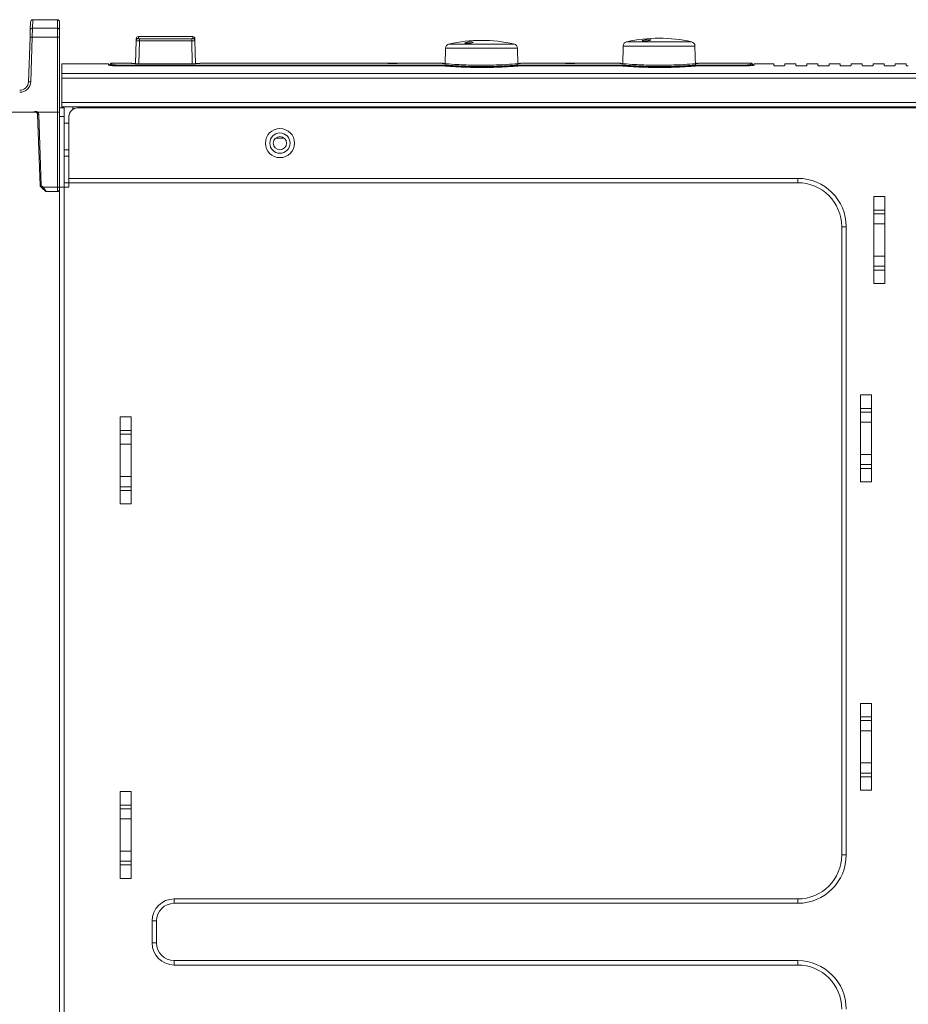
# Model space of a CAD drawing. Header units: millimetres. Extents: x 0 to 2122, y 0 to 1639.
# Tile 3 of 85: x 305 to 507, y 406 to 629. Entities that reach past the tile are written whole.
import ezdxf

# ---------------------------------------------------------------- set-up
doc = ezdxf.new("R2010")
doc.units = ezdxf.units.MM
doc.layers.add('1', color=7, linetype='Continuous', true_color=0xffffff)

msp = doc.modelspace()

# ---------------------------------------------------------------- linework, layer by layer
at = {"layer": '1', "color": 7, "linetype": 'Continuous', "lineweight": 13}
for p, q in [((307.62, 626.73), (307.68, 628.64)), ((308.18, 629.12), (308.12, 627.2)), ((313.77, 629.12), (308.18, 629.12)), ((313.77, 629.12), (313.77, 627.2)), ((314.27, 628.62), (314.27, 626.71)), ((307.62, 626.73), (307.56, 625.12)), ((308.06, 625.12), (308.12, 627.2)), ((308.12, 627.2), (313.77, 627.2)), ((313.77, 625.12), (313.77, 627.2)), ((314.27, 626.71), (314.27, 625.11)), ((307.21, 615.05), (307.56, 625.12)), ((308.06, 625.12), (307.71, 615.05)), ((313.77, 625.12), (308.06, 625.12)), ((313.77, 608.12), (313.77, 625.12)), ((314.27, 625.11), (314.27, 608.12)), ((331.51, 619.14), (331.65, 624.39)), ((331.66, 624.78), (331.65, 624.39)), ((332.15, 624.86), (332.16, 625.27)), ((344.47, 625.27), (332.16, 625.27)), ((332.4, 624.32), (332.26, 619.13)), ((332.4, 624.79), (344.24, 624.79)), ((332.4, 624.79), (332.4, 624.32)), ((344.24, 624.32), (332.4, 624.32)), ((344.24, 624.79), (344.24, 624.32)), ((344.37, 619.13), (344.24, 624.32)), ((344.48, 624.86), (344.47, 625.27)), ((344.98, 624.39), (344.97, 624.78)), ((344.98, 624.39), (345.12, 619.14)), ((406.33, 623.6), (402.65, 623.6)), ((417.38, 623.6), (406.33, 623.6)), ((446.63, 624.1), (442.95, 624.1)), ((457.68, 624.1), (446.63, 624.1)), ((401.87, 622.65), (401.78, 618.98)), ((401.87, 622.65), (405.94, 622.65)), ((405.94, 622.65), (418.16, 622.65)), ((418.26, 618.98), (418.16, 622.65)), ((442.17, 623.15), (442.06, 618.98)), ((442.17, 623.15), (446.24, 623.15)), ((446.24, 623.15), (458.46, 623.15)), ((458.58, 618.61), (458.46, 623.15)), ((325.37, 619.12), (314.77, 619.12)), ((314.77, 616.9), (314.77, 619.12)), ((325.37, 619.12), (325.37, 618.82)), ((330.58, 619.27), (326.14, 619.27)), ((344.54, 619.13), (332.1, 619.13)), ((357.77, 619.27), (346.06, 619.27)), ((400.8, 619.27), (359.67, 619.27)), ((441.1, 619.27), (419.22, 619.27)), ((471.09, 619.27), (459.52, 619.27)), ((476.37, 619.12), (471.87, 619.12)), ((471.87, 619.12), (471.87, 618.82)), ((476.37, 619.12), (476.37, 618.71)), ((481.37, 619.12), (478.87, 619.12)), ((478.87, 619.12), (478.87, 618.71)), ((481.37, 619.12), (481.37, 618.71)), ((486.37, 619.12), (483.87, 619.12)), ((483.87, 619.12), (483.87, 618.71)), ((486.37, 619.12), (486.37, 618.71)), ((491.37, 619.12), (488.87, 619.12)), ((488.87, 619.12), (488.87, 618.71)), ((491.37, 619.12), (491.37, 618.71)), ((496.37, 619.12), (493.87, 619.12)), ((493.87, 619.12), (493.87, 618.71)), ((496.37, 619.12), (496.37, 618.71)), ((501.37, 619.12), (498.87, 619.12)), ((498.87, 619.12), (498.87, 618.71)), ((501.37, 619.12), (501.37, 618.71)), ((506.37, 619.12), (503.87, 619.12)), ((503.87, 619.12), (503.87, 618.71)), ((506.37, 619.12), (506.37, 618.71)), ((733.77, 616.9), (314.77, 616.9)), ((314.77, 615.82), (314.77, 616.9)), ((326.94, 618.84), (400.44, 618.84)), ((326.94, 618.84), (326.94, 618.67)), ((400.21, 618.67), (327.07, 618.67)), ((400.44, 618.84), (400.44, 618.67)), ((419.59, 618.84), (440.74, 618.84)), ((419.59, 618.84), (419.59, 618.67)), ((440.51, 618.67), (419.83, 618.67)), ((440.74, 618.84), (440.74, 618.67)), ((459.89, 618.84), (470.29, 618.84)), ((459.89, 618.67), (459.89, 618.84)), ((470.17, 618.67), (460.13, 618.67)), ((470.29, 618.67), (470.29, 618.84)), ((476.87, 618.67), (478.37, 618.67)), ((481.87, 618.67), (483.37, 618.67)), ((486.87, 618.67), (488.37, 618.67)), ((491.87, 618.67), (493.37, 618.67)), ((496.87, 618.67), (498.37, 618.67)), ((501.87, 618.67), (503.37, 618.67)), ((733.77, 615.82), (314.77, 615.82)), ((314.77, 610.32), (314.77, 615.82)), ((314.77, 610.32), (733.77, 610.32)), ((314.77, 609.32), (314.77, 610.32)), ((308.23, 608.12), (283.97, 608.12)), ((313.77, 608.12), (309.34, 608.12)), ((313.77, 591.09), (313.77, 608.12)), ((313.77, 608.12), (314.27, 608.12)), ((314.27, 609.12), (315.27, 609.12)), ((314.27, 608.12), (314.27, 591.12)), ((314.77, 609.32), (733.77, 609.32)), ((314.77, 609.12), (314.77, 609.32)), ((315.27, 609.12), (315.27, 607.12)), ((317.27, 609.32), (317.27, 608.79)), ((318.37, 609.12), (730.17, 609.12)), ((309.85, 591.47), (309.28, 607.64)), ((309.53, 607.64), (310.1, 591.47)), ((315.27, 607.12), (314.27, 607.12)), ((315.27, 591.12), (315.27, 607.12)), ((316.37, 605.62), (315.27, 605.62)), ((316.37, 593.12), (316.37, 607.12)), ((363.3, 602.27), (365.23, 602.27)), ((315.27, 599.62), (316.37, 599.62)), ((316.37, 598.12), (315.27, 598.12)), ((315.27, 592.12), (316.37, 592.12)), ((481.77, 593.12), (316.37, 593.12)), ((316.37, 593.12), (316.37, 592.12)), ((316.37, 591.12), (316.37, 592.12)), ((481.77, 592.12), (316.37, 592.12)), ((481.77, 593.12), (481.77, 592.12)), ((310.32, 590.91), (309.92, 591.3)), ((310.1, 591.47), (310.5, 591.09)), ((311.07, 590.19), (310.32, 590.91)), ((310.5, 591.09), (313.77, 591.09)), ((310.5, 591.09), (311.25, 590.12)), ((313.77, 590.12), (311.25, 590.12)), ((313.77, 590.12), (313.77, 591.09)), ((314.27, 280.09), (314.27, 591.12)), ((314.27, 591.12), (315.27, 591.12)), ((315.27, 591.12), (316.37, 591.12)), ((315.27, 591.12), (315.27, 253.12)), ((499.02, 588.99), (499.02, 569.26)), ((501.52, 588.99), (499.02, 588.99)), ((501.52, 588.99), (501.52, 569.26)), ((499.02, 585.92), (501.52, 585.92)), ((501.52, 585.08), (499.02, 585.08)), ((491.77, 439.62), (491.77, 582.12)), ((492.77, 582.12), (491.77, 582.12)), ((492.77, 439.62), (492.77, 582.12)), ((499.02, 582.79), (501.52, 582.79)), ((501.52, 575.46), (499.02, 575.46)), ((499.02, 573.16), (501.52, 573.16)), ((501.52, 572.32), (499.02, 572.32)), ((499.02, 569.26), (501.52, 569.26)), ((496.02, 524.26), (496.02, 543.99)), ((498.52, 543.99), (496.02, 543.99)), ((498.52, 524.26), (498.52, 543.99)), ((496.02, 540.92), (498.52, 540.92)), ((330.52, 538.99), (328.02, 538.99)), ((328.02, 519.26), (328.02, 538.99)), ((330.52, 519.26), (330.52, 538.99)), ((498.52, 540.08), (496.02, 540.08)), ((496.02, 537.79), (498.52, 537.79)), ((328.02, 535.92), (330.52, 535.92)), ((330.52, 535.08), (328.02, 535.08)), ((328.02, 532.79), (330.52, 532.79)), ((498.52, 530.46), (496.02, 530.46)), ((496.02, 528.16), (498.52, 528.16)), ((498.52, 527.32), (496.02, 527.32)), ((330.52, 525.46), (328.02, 525.46)), ((328.02, 523.16), (330.52, 523.16)), ((496.02, 524.26), (498.52, 524.26)), ((330.52, 522.32), (328.02, 522.32)), ((328.02, 519.26), (330.52, 519.26)), ((496.02, 454.26), (496.02, 473.99)), ((498.52, 473.99), (496.02, 473.99)), ((498.52, 454.26), (498.52, 473.99)), ((496.02, 470.92), (498.52, 470.92)), ((498.52, 470.08), (496.02, 470.08)), ((496.02, 467.79), (498.52, 467.79)), ((498.52, 460.46), (496.02, 460.46)), ((496.02, 458.16), (498.52, 458.16)), ((498.52, 457.32), (496.02, 457.32)), ((328.02, 434.26), (328.02, 453.99)), ((330.52, 453.99), (328.02, 453.99)), ((330.52, 434.26), (330.52, 453.99)), ((496.02, 454.26), (498.52, 454.26)), ((328.02, 450.92), (330.52, 450.92)), ((330.52, 450.08), (328.02, 450.08)), ((328.02, 447.79), (330.52, 447.79)), ((330.52, 440.46), (328.02, 440.46)), ((328.02, 438.16), (330.52, 438.16)), ((492.77, 439.62), (491.77, 439.62)), ((330.52, 437.32), (328.02, 437.32)), ((328.02, 434.26), (330.52, 434.26)), ((340.27, 429.62), (481.77, 429.62)), ((340.27, 428.62), (340.27, 429.62)), ((481.77, 428.62), (481.77, 429.62)), ((340.27, 428.62), (481.77, 428.62)), ((335.27, 419.62), (335.27, 424.62)), ((336.27, 424.62), (335.27, 424.62)), ((336.27, 419.62), (336.27, 424.62)), ((336.27, 419.62), (335.27, 419.62)), ((340.27, 415.62), (481.77, 415.62)), ((340.27, 415.62), (340.27, 414.62)), ((481.77, 415.62), (481.77, 414.62)), ((481.77, 414.62), (340.27, 414.62))]:
    msp.add_line(p, q, dxfattribs=at)
for radius in [3.3, 2.3, 1.5]:
    msp.add_circle((364.27, 601.12), radius, dxfattribs=at)
at = {"layer": '1', "color": 7, "linetype": 'Continuous', "lineweight": 13, "extrusion": (0, 0, -1)}
for centre, radius, start, end in [((-308.18, 628.62), 0.5, 2, 87.7066), ((-332.16, 624.77), 0.5, 1.5, 88.1468), ((-344.47, 624.77), 0.5, 92.5896, 178.5), ((-305.21, 615.14), 2.5, 182, 270), ((-305.21, 615.12), 2, 182, 270), ((-308.78, 607.62), 0.5, 90, 178), ((-308.78, 607.61), 0.75, 137.2891, 178), ((-481.77, 582.12), 11, 90, 180), ((-310.1, 591.48), 0.25, 314, 358), ((-313.77, 590.62), 0.5, 180, 270), ((-481.77, 439.62), 11, 180, 270), ((-340.27, 424.62), 5, 0, 90), ((-340.27, 424.62), 4, 0, 90), ((-340.27, 419.62), 5, 270, 0), ((-340.27, 419.62), 4, 270, 0), ((-481.77, 404.62), 11, 90, 180)]:
    msp.add_arc(centre, radius, start, end, dxfattribs=at)
at = {"layer": '1', "color": 7, "linetype": 'Continuous', "lineweight": 13}
for centre, radius, start, end in [((313.77, 628.62), 0.5, 0, 90), ((402.87, 622.63), 1, 102.6977, 178.5), ((410.02, 590.91), 33.51, 89.9902, 102.6977), ((410.02, 590.91), 33.51, 77.3023, 89.9902), ((417.16, 622.63), 1, 1.5, 77.3023), ((443.17, 623.13), 1, 102.6977, 178.5), ((450.32, 591.41), 33.51, 89.9902, 102.6977), ((450.32, 591.41), 33.51, 77.3023, 89.9902), ((457.46, 623.13), 1, 1.5, 77.3023), ((318.37, 607.12), 2, 90, 180), ((481.77, 582.12), 10, 0, 90), ((311.25, 590.37), 0.25, 226, 270), ((481.77, 439.62), 10, 270, 0), ((481.77, 404.62), 10, 0, 90)]:
    msp.add_arc(centre, radius, start, end, dxfattribs=at)
at = {"layer": '1', "color": 7, "linetype": 'Continuous', "lineweight": 13, "extrusion": (0, -6.17091e-06, -1)}
msp.add_arc((-326.14, 618.77, 0), 0.5, 359.9864, 89.8774, dxfattribs=at)
at = {"layer": '1', "color": 7, "linetype": 'Continuous', "lineweight": 13}
for centre, major_axis, ratio, start_param, end_param in [((308.12, 626.71), (-0.5, 0.017), 0.980828, 4.746627, 6.283185), ((313.77, 626.71), (-0.5, 0), 0.98085, 3.141593, 4.712389), ((308.06, 625.11), (0.5, -0.017), 0.034878, 1.572014, 3.141593), ((313.77, 625.11), (-0.5, 0), 0.034899, 3.141593, 4.712389), ((332.15, 624.38), (-0.5, 0.013), 0.964485, 4.73764, 6.283185), ((344.48, 624.38), (-0.5, -0.013), 0.964485, 3.141593, 4.687138), ((326.14, 618.42), (0.5, 0), 0.996453, 1.570533, 2.459761), ((471.09, 618.77), (-0.5, 0), 1, 3.141349, 4.718745), ((471.09, 618.42), (0.5, 0), 0.996453, 0.679575, 1.57106), ((402.49, 618.28), (0.04, 0.498), 0.622063, 0.127305, 0.963518), ((417.54, 618.28), (-0.04, 0.498), 0.62199, 5.308984, 6.155892), ((442.79, 618.28), (-0.04, -0.498), 0.622063, 3.268898, 4.095959), ((457.84, 618.28), (0.04, -0.498), 0.62199, 2.175646, 3.014299), ((307.71, 615.03), (0.5, -0.017), 0.034878, 1.572014, 3.141593), ((309.53, 607.65), (-0.25, -0.009), 0.034878, 0, 1.569578), ((310.1, 591.48), (-0.25, -0.009), 0.034878, 0, 1.569578), ((310.1, 591.48), (0.174, 0.18), 0.024251, 3.141593, 4.687282), ((310.5, 591.09), (-0.174, -0.18), 0.024251, 0, 1.545689), ((313.77, 591.1), (0.5, 0), 0.034899, 4.712389, 6.283185)]:
    msp.add_ellipse(centre, major_axis=major_axis, ratio=ratio, start_param=start_param, end_param=end_param, dxfattribs=at)
for centre in [(407.16, 623.92), (447.46, 624.42)]:
    msp.add_ellipse(centre, major_axis=(0.963, 0.083), ratio=0.147538, dxfattribs=at)
for points, knots in [([(332.4, 624.32), (332.35, 624.32), (332.31, 624.32), (332.18, 624.33), (332.1, 624.33), (331.95, 624.34), (331.88, 624.34), (331.77, 624.36), (331.72, 624.36), (331.66, 624.38), (331.65, 624.39), (331.65, 624.39)], [0, 0, 0, 0, 0.113387, 0.113387, 0.328222, 0.328222, 0.551322, 0.551322, 0.776763, 0.776763, 1, 1, 1, 1]), ([(332.15, 624.86), (332.15, 624.85), (332.15, 624.84), (332.17, 624.83), (332.19, 624.82), (332.23, 624.81), (332.25, 624.8), (332.3, 624.79), (332.32, 624.79), (332.37, 624.79), (332.38, 624.79), (332.4, 624.79)], [0, 0, 0, 0, 0.231714, 0.231714, 0.461772, 0.461772, 0.683253, 0.683253, 0.891328, 0.891328, 1, 1, 1, 1]), ([(344.24, 624.79), (344.26, 624.79), (344.29, 624.79), (344.34, 624.79), (344.37, 624.8), (344.41, 624.81), (344.43, 624.81), (344.46, 624.83), (344.47, 624.83), (344.48, 624.85), (344.48, 624.85), (344.48, 624.86)], [0, 0, 0, 0, 0.197499, 0.197499, 0.396585, 0.396585, 0.601908, 0.601908, 0.819148, 0.819148, 1, 1, 1, 1]), ([(344.98, 624.39), (344.98, 624.39), (344.98, 624.38), (344.94, 624.37), (344.9, 624.36), (344.81, 624.35), (344.75, 624.34), (344.62, 624.33), (344.55, 624.33), (344.4, 624.32), (344.32, 624.32), (344.24, 624.32)], [0, 0, 0, 0, 0.173992, 0.173992, 0.385712, 0.385712, 0.590669, 0.590669, 0.794544, 0.794544, 1, 1, 1, 1]), ([(326.14, 619.27), (326.14, 619.27), (326.14, 619.27), (326.14, 619.26), (326.14, 619.2), (326.14, 619.03), (326.14, 618.92)], [0, 0, 0, 0, 0.05326, 0.05326, 0.52663, 1, 1, 1, 1]), ([(326.14, 618.92), (326.14, 618.91), (326.15, 618.91), (326.18, 618.89), (326.22, 618.89), (326.31, 618.87), (326.38, 618.87), (326.51, 618.86), (326.59, 618.85), (326.76, 618.85), (326.85, 618.84), (326.94, 618.84)], [0, 0, 0, 0, 0.144481, 0.144481, 0.359816, 0.359816, 0.573737, 0.573737, 0.786966, 0.786966, 1, 1, 1, 1]), ([(330.58, 619.2), (330.58, 619.2), (330.58, 619.21), (330.58, 619.21), (330.58, 619.22), (330.58, 619.22), (330.58, 619.23), (330.58, 619.23), (330.58, 619.24), (330.58, 619.24), (330.58, 619.25), (330.58, 619.25), (330.58, 619.25), (330.58, 619.26), (330.58, 619.26), (330.58, 619.26), (330.58, 619.26), (330.58, 619.26), (330.58, 619.27), (330.58, 619.27), (330.58, 619.27), (330.58, 619.27), (330.58, 619.27), (330.58, 619.27), (330.58, 619.27), (330.58, 619.27)], [0, 0, 0, 0, 0.043769, 0.087539, 0.131309, 0.175078, 0.218848, 0.262617, 0.306387, 0.350157, 0.393926, 0.437696, 0.481466, 0.525236, 0.569005, 0.612775, 0.656545, 0.700315, 0.744085, 0.787855, 0.831625, 0.875395, 0.936514, 0.997652, 1, 1, 1, 1]), ([(332.1, 619.13), (332, 619.13), (331.85, 619.14), (331.66, 619.14), (331.47, 619.14), (331.25, 619.15), (331.02, 619.16), (330.83, 619.17), (330.69, 619.18), (330.6, 619.19), (330.58, 619.2), (330.58, 619.2)], [0, 0, 0, 0, 0.124492, 0.18678, 0.249532, 0.373866, 0.499034, 0.623686, 0.748899, 0.87416, 1, 1, 1, 1]), ([(330.61, 619.22), (330.61, 619.22), (330.62, 619.22), (330.64, 619.22), (330.71, 619.21), (330.83, 619.2), (331.02, 619.2), (331.25, 619.19), (331.42, 619.18), (331.51, 619.18)], [0, 0, 0, 0, 0.000207, 0.100395, 0.201273, 0.400926, 0.601549, 0.800951, 1, 1, 1, 1]), ([(346.06, 619.2), (346.05, 619.2), (346.04, 619.19), (345.99, 619.19), (345.93, 619.18), (345.81, 619.17), (345.62, 619.16), (345.39, 619.15), (345.12, 619.14), (344.88, 619.14), (344.69, 619.13), (344.59, 619.13), (344.54, 619.13)], [0, 0, 0, 0, 0.125098, 0.187657, 0.250648, 0.375316, 0.50059, 0.625099, 0.749941, 0.874652, 0.937293, 1, 1, 1, 1]), ([(345.12, 619.18), (345.21, 619.18), (345.39, 619.19), (345.62, 619.2), (345.81, 619.2), (345.95, 619.21), (346.01, 619.22), (346.03, 619.22), (346.03, 619.22)], [0, 0, 0, 0, 0.197489, 0.398194, 0.59807, 0.798849, 0.999703, 1, 1, 1, 1]), ([(346.06, 619.27), (346.06, 619.27), (346.06, 619.27), (346.06, 619.27), (346.06, 619.27), (346.06, 619.27), (346.06, 619.26), (346.06, 619.26), (346.06, 619.25), (346.06, 619.25), (346.06, 619.24), (346.06, 619.23), (346.06, 619.22), (346.06, 619.21), (346.06, 619.21), (346.06, 619.2)], [0, 0, 0, 0, 0.002348, 0.085483, 0.168617, 0.251753, 0.334889, 0.418026, 0.501163, 0.584301, 0.667439, 0.750579, 0.833718, 0.916859, 1, 1, 1, 1]), ([(359.67, 619.27), (359.7, 619.27), (359.76, 619.27), (359.78, 619.27), (359.73, 619.27), (359.61, 619.27), (359.44, 619.26), (359.23, 619.26), (358.98, 619.26), (358.72, 619.26), (358.45, 619.26), (358.2, 619.26), (357.99, 619.26), (357.82, 619.27), (357.71, 619.27), (357.66, 619.27), (357.67, 619.27), (357.74, 619.27), (357.77, 619.27)], [0, 0, 0, 0, 0.062465, 0.12529, 0.187657, 0.25013, 0.31271, 0.37524, 0.437602, 0.500086, 0.562667, 0.625189, 0.687548, 0.750043, 0.812625, 0.875138, 0.937495, 1, 1, 1, 1]), ([(357.77, 619.27), (357.77, 619.27), (357.78, 619.27), (357.78, 619.27), (357.79, 619.27), (357.8, 619.27), (357.81, 619.27), (357.82, 619.27), (357.83, 619.27), (357.83, 619.27), (357.84, 619.27), (357.85, 619.27), (357.86, 619.27), (357.87, 619.27), (357.88, 619.27), (357.89, 619.27), (357.9, 619.27), (357.91, 619.27), (357.92, 619.27), (357.94, 619.27), (357.95, 619.27), (357.96, 619.27), (357.97, 619.27), (357.98, 619.27), (357.99, 619.27), (358.01, 619.27), (358.02, 619.27), (358.03, 619.27), (358.05, 619.27), (358.06, 619.27), (358.07, 619.27), (358.09, 619.27), (358.1, 619.27), (358.11, 619.27), (358.13, 619.27), (358.14, 619.27), (358.19, 619.27), (358.29, 619.27), (358.42, 619.27), (358.57, 619.27), (358.72, 619.27), (358.87, 619.27), (359.01, 619.27), (359.15, 619.27), (359.25, 619.27), (359.31, 619.27), (359.33, 619.27), (359.36, 619.27), (359.39, 619.27), (359.41, 619.27), (359.44, 619.27), (359.46, 619.27), (359.48, 619.27), (359.5, 619.27), (359.52, 619.27), (359.55, 619.27), (359.56, 619.27), (359.58, 619.27), (359.6, 619.27), (359.62, 619.27), (359.64, 619.27), (359.65, 619.27), (359.66, 619.27), (359.67, 619.27)], [0, 0, 0, 0, 0.007327, 0.014623, 0.02189, 0.02913, 0.036345, 0.043536, 0.050704, 0.057853, 0.064984, 0.072098, 0.079198, 0.086286, 0.093363, 0.100431, 0.107492, 0.114549, 0.121603, 0.128656, 0.135709, 0.142766, 0.149827, 0.156896, 0.163973, 0.17106, 0.17816, 0.185275, 0.192405, 0.199554, 0.206723, 0.213914, 0.221128, 0.228368, 0.235635, 0.242932, 0.250259, 0.313318, 0.375103, 0.436888, 0.499947, 0.563034, 0.624846, 0.686658, 0.749747, 0.763965, 0.778073, 0.792085, 0.806012, 0.819869, 0.83367, 0.847428, 0.861158, 0.874873, 0.888589, 0.902319, 0.916077, 0.929878, 0.943735, 0.957662, 0.971673, 0.985782, 1, 1, 1, 1]), ([(390.86, 619.2), (390.86, 619.2), (390.86, 619.2), (390.84, 619.21), (390.81, 619.21), (390.7, 619.22), (390.63, 619.22), (390.46, 619.23), (390.36, 619.23), (390.15, 619.23), (390.03, 619.23), (389.8, 619.23), (389.68, 619.23), (389.45, 619.23), (389.34, 619.23), (389.14, 619.22), (389.05, 619.22), (388.91, 619.22), (388.86, 619.21), (388.8, 619.21), (388.78, 619.2), (388.77, 619.2)], [0, 0, 0, 0, 0.000015, 0.000015, 0.116124, 0.116124, 0.232286, 0.232286, 0.34829, 0.34829, 0.464253, 0.464253, 0.580115, 0.580115, 0.696116, 0.696116, 0.812046, 0.812046, 0.927936, 0.927936, 1, 1, 1, 1]), ([(388.77, 619.2), (388.77, 619.19), (388.78, 619.19), (388.82, 619.18), (388.87, 619.18), (389, 619.17), (389.08, 619.16), (389.26, 619.16), (389.37, 619.16), (389.59, 619.15), (389.71, 619.15), (389.95, 619.15), (390.06, 619.15), (390.29, 619.16), (390.39, 619.16), (390.57, 619.17), (390.65, 619.17), (390.77, 619.18), (390.82, 619.18), (390.86, 619.19), (390.87, 619.19), (390.87, 619.2)], [0, 0, 0, 0, 0.074587, 0.074587, 0.181867, 0.181867, 0.289156, 0.289156, 0.396586, 0.396586, 0.503539, 0.503539, 0.610687, 0.610687, 0.717819, 0.717819, 0.824868, 0.824868, 0.932046, 0.932046, 1, 1, 1, 1]), ([(419.35, 619.27), (419.35, 619.27), (419.26, 619.25), (418.82, 619.21), (418.3, 619.15), (416.87, 619.04), (415.96, 618.97), (413.88, 618.86), (412.72, 618.82), (410.29, 618.78), (409.05, 618.79), (406.67, 618.84), (405.54, 618.89), (402.58, 619.06), (401.2, 619.2), (400.8, 619.25)], [0, 0, 0, 0, 0.07743, 0.07743, 0.209226, 0.209226, 0.341021, 0.341021, 0.472817, 0.472817, 0.604613, 0.604613, 0.736409, 0.736409, 1, 1, 1, 1]), ([(429.07, 619.2), (429.07, 619.19), (429.08, 619.19), (429.12, 619.18), (429.17, 619.18), (429.3, 619.17), (429.38, 619.16), (429.56, 619.16), (429.67, 619.16), (429.89, 619.15), (430.01, 619.15), (430.25, 619.15), (430.36, 619.15), (430.59, 619.16), (430.69, 619.16), (430.87, 619.17), (430.95, 619.17), (431.07, 619.18), (431.12, 619.18), (431.17, 619.19), (431.17, 619.2), (431.14, 619.21), (431.11, 619.21), (431, 619.22), (430.93, 619.22), (430.76, 619.23), (430.66, 619.23), (430.45, 619.23), (430.33, 619.23), (430.1, 619.23), (429.98, 619.23), (429.75, 619.23), (429.64, 619.23), (429.44, 619.22), (429.35, 619.22), (429.21, 619.22), (429.16, 619.21), (429.1, 619.21), (429.08, 619.2), (429.07, 619.2)], [0, 0, 0, 0, 0.037987, 0.037987, 0.092624, 0.092624, 0.147266, 0.147266, 0.201979, 0.201979, 0.25645, 0.25645, 0.311019, 0.311019, 0.365581, 0.365581, 0.420101, 0.420101, 0.474686, 0.474686, 0.529362, 0.529362, 0.584008, 0.584008, 0.638679, 0.638679, 0.693276, 0.693276, 0.747853, 0.747853, 0.802383, 0.802383, 0.856978, 0.856978, 0.91154, 0.91154, 0.966084, 0.966084, 1, 1, 1, 1]), ([(459.65, 619.27), (459.65, 619.27), (459.56, 619.25), (459.12, 619.21), (458.6, 619.15), (457.17, 619.04), (456.26, 618.97), (454.18, 618.86), (453.02, 618.82), (450.59, 618.78), (449.35, 618.79), (446.97, 618.84), (445.84, 618.89), (442.88, 619.06), (441.5, 619.2), (441.1, 619.25)], [0, 0, 0, 0, 0.07743, 0.07743, 0.209226, 0.209226, 0.341021, 0.341021, 0.472817, 0.472817, 0.604613, 0.604613, 0.736409, 0.736409, 1, 1, 1, 1]), ([(470.29, 618.84), (470.35, 618.84), (470.41, 618.85), (470.55, 618.85), (470.64, 618.85), (470.79, 618.86), (470.86, 618.87), (470.97, 618.88), (471.02, 618.89), (471.08, 618.9), (471.09, 618.91), (471.09, 618.92)], [0, 0, 0, 0, 0.136149, 0.136149, 0.35041, 0.35041, 0.566215, 0.566215, 0.783019, 0.783019, 1, 1, 1, 1]), ([(471.09, 618.92), (471.09, 619.03), (471.09, 619.11), (471.09, 619.2), (471.09, 619.24), (471.09, 619.26), (471.09, 619.27), (471.09, 619.27), (471.09, 619.27), (471.09, 619.27), (471.09, 619.27)], [0, 0, 0, 0, 0.472623, 0.472623, 0.708935, 0.827091, 0.827091, 0.945246, 0.945246, 1, 1, 1, 1]), ([(327.07, 618.67), (326.88, 618.67), (326.69, 618.67), (326.33, 618.68), (326.16, 618.69), (325.86, 618.71), (325.73, 618.73), (325.53, 618.76), (325.45, 618.77), (325.38, 618.8), (325.37, 618.81), (325.37, 618.82)], [0, 0, 0, 0, 0.213862, 0.213862, 0.427693, 0.427693, 0.642, 0.642, 0.857199, 0.857199, 1, 1, 1, 1]), ([(401.79, 618.61), (401.68, 618.62), (401.56, 618.63), (401.37, 618.64), (401.31, 618.64), (401.21, 618.65), (401.18, 618.65), (401.11, 618.65), (401.08, 618.65), (400.91, 618.66), (400.77, 618.66), (400.49, 618.67), (400.35, 618.67), (400.21, 618.67)], [0, 0, 0, 0, 0.25, 0.25, 0.375, 0.375, 0.4375, 0.4375, 0.5, 0.5, 0.75, 0.75, 1, 1, 1, 1]), ([(400.44, 618.84), (400.63, 618.84), (400.81, 618.84), (401.17, 618.84), (401.35, 618.83), (401.7, 618.82), (401.87, 618.81), (402.19, 618.8), (402.35, 618.79), (402.49, 618.78)], [0, 0, 0, 0, 0.25, 0.25, 0.5, 0.5, 0.75, 0.75, 1, 1, 1, 1]), ([(401.79, 618.61), (402.08, 618.59), (402.67, 618.54), (403.29, 618.5), (403.94, 618.46), (404.27, 618.44), (404.65, 618.42), (404.69, 618.41), (404.78, 618.41), (404.82, 618.41), (404.95, 618.4), (405.21, 618.39), (405.47, 618.38), (405.99, 618.35), (406.7, 618.33), (407.42, 618.31), (408.15, 618.29), (408.52, 618.28), (408.99, 618.28), (409.08, 618.28), (409.27, 618.27), (409.55, 618.27), (409.83, 618.27), (410.39, 618.27), (411.13, 618.28), (411.86, 618.29), (412.59, 618.3), (412.95, 618.31), (413.41, 618.33), (413.5, 618.33), (413.68, 618.34), (413.94, 618.35), (414.21, 618.36), (414.73, 618.38), (415.42, 618.42), (416.08, 618.46), (416.56, 618.49), (416.72, 618.5), (416.96, 618.51), (417.04, 618.52), (417.19, 618.53), (417.27, 618.54), (417.66, 618.57), (417.96, 618.59), (418.25, 618.61)], [0, 0, 0, 0, 0.0625, 0.125, 0.125, 0.1875, 0.1875, 0.195313, 0.195313, 0.203125, 0.203125, 0.21875, 0.25, 0.25, 0.3125, 0.375, 0.375, 0.4375, 0.4375, 0.453125, 0.453125, 0.46875, 0.5, 0.5, 0.5625, 0.625, 0.625, 0.6875, 0.6875, 0.703125, 0.703125, 0.71875, 0.75, 0.75, 0.8125, 0.875, 0.875, 0.90625, 0.90625, 0.921875, 0.921875, 0.9375, 0.9375, 1, 1, 1, 1]), ([(402.49, 618.78), (402.76, 618.75), (403.03, 618.73), (403.59, 618.69), (403.88, 618.67), (404.47, 618.64), (405.07, 618.6), (405.7, 618.57), (406.11, 618.56), (406.19, 618.55), (406.35, 618.55), (406.59, 618.54), (406.84, 618.53), (407.33, 618.51), (407.66, 618.5), (408.33, 618.49), (408.66, 618.48), (409.33, 618.48), (409.67, 618.48), (410.1, 618.48), (410.19, 618.48), (410.36, 618.48), (410.61, 618.48), (411.21, 618.48), (411.71, 618.49), (412.37, 618.5), (412.7, 618.51), (413.36, 618.53), (413.68, 618.55), (414.33, 618.57), (414.64, 618.59), (415.26, 618.62), (415.56, 618.64), (416.15, 618.67), (416.44, 618.69), (417, 618.73), (417.28, 618.75), (417.54, 618.78)], [0, 0, 0, 0, 0.0625, 0.0625, 0.125, 0.125, 0.1875, 0.25, 0.25, 0.265625, 0.265625, 0.28125, 0.3125, 0.3125, 0.375, 0.375, 0.4375, 0.4375, 0.5, 0.5, 0.515625, 0.515625, 0.53125, 0.5625, 0.625, 0.625, 0.6875, 0.6875, 0.75, 0.75, 0.8125, 0.8125, 0.875, 0.875, 0.9375, 0.9375, 1, 1, 1, 1]), ([(417.54, 618.78), (417.69, 618.79), (417.84, 618.8), (418.16, 618.81), (418.33, 618.82), (418.68, 618.83), (419.04, 618.84), (419.41, 618.84), (419.59, 618.84)], [0, 0, 0, 0, 0.25, 0.25, 0.5, 0.5, 0.75, 1, 1, 1, 1]), ([(419.83, 618.67), (419.68, 618.67), (419.54, 618.67), (419.33, 618.66), (419.26, 618.66), (419.16, 618.66), (419.12, 618.66), (419.05, 618.66), (419.02, 618.66), (418.85, 618.65), (418.59, 618.64), (418.36, 618.62), (418.25, 618.61)], [0, 0, 0, 0, 0.25, 0.25, 0.375, 0.375, 0.4375, 0.4375, 0.5, 0.5, 0.75, 1, 1, 1, 1]), ([(442.09, 618.61), (441.98, 618.62), (441.86, 618.63), (441.67, 618.64), (441.61, 618.64), (441.51, 618.65), (441.48, 618.65), (441.41, 618.65), (441.38, 618.65), (441.21, 618.66), (441.07, 618.66), (440.79, 618.67), (440.65, 618.67), (440.51, 618.67)], [0, 0, 0, 0, 0.25, 0.25, 0.375, 0.375, 0.4375, 0.4375, 0.5, 0.5, 0.75, 0.75, 1, 1, 1, 1]), ([(440.74, 618.84), (440.93, 618.84), (441.11, 618.84), (441.47, 618.84), (441.65, 618.83), (442, 618.82), (442.17, 618.81), (442.49, 618.8), (442.65, 618.79), (442.79, 618.78)], [0, 0, 0, 0, 0.25, 0.25, 0.5, 0.5, 0.75, 0.75, 1, 1, 1, 1]), ([(442.09, 618.61), (442.38, 618.59), (442.97, 618.54), (443.59, 618.5), (444.24, 618.46), (444.57, 618.44), (444.95, 618.42), (444.99, 618.41), (445.08, 618.41), (445.12, 618.41), (445.25, 618.4), (445.51, 618.39), (445.77, 618.38), (446.29, 618.35), (447, 618.33), (447.72, 618.31), (448.45, 618.29), (448.82, 618.28), (449.29, 618.28), (449.38, 618.28), (449.57, 618.27), (449.85, 618.27), (450.13, 618.27), (450.69, 618.27), (451.43, 618.28), (452.16, 618.29), (452.89, 618.3), (453.25, 618.31), (453.71, 618.33), (453.8, 618.33), (453.98, 618.34), (454.24, 618.35), (454.51, 618.36), (455.03, 618.38), (455.72, 618.42), (456.38, 618.46), (456.86, 618.49), (457.02, 618.5), (457.26, 618.51), (457.34, 618.52), (457.49, 618.53), (457.57, 618.54), (457.96, 618.57), (458.26, 618.59), (458.55, 618.61)], [0, 0, 0, 0, 0.0625, 0.125, 0.125, 0.1875, 0.1875, 0.195313, 0.195313, 0.203125, 0.203125, 0.21875, 0.25, 0.25, 0.3125, 0.375, 0.375, 0.4375, 0.4375, 0.453125, 0.453125, 0.46875, 0.5, 0.5, 0.5625, 0.625, 0.625, 0.6875, 0.6875, 0.703125, 0.703125, 0.71875, 0.75, 0.75, 0.8125, 0.875, 0.875, 0.90625, 0.90625, 0.921875, 0.921875, 0.9375, 0.9375, 1, 1, 1, 1]), ([(442.79, 618.78), (443.06, 618.75), (443.33, 618.73), (443.89, 618.69), (444.18, 618.67), (444.77, 618.64), (445.37, 618.6), (446, 618.57), (446.41, 618.56), (446.49, 618.55), (446.65, 618.55), (446.89, 618.54), (447.14, 618.53), (447.63, 618.51), (447.96, 618.5), (448.63, 618.49), (448.96, 618.48), (449.63, 618.48), (449.97, 618.48), (450.4, 618.48), (450.49, 618.48), (450.66, 618.48), (450.91, 618.48), (451.51, 618.48), (452.01, 618.49), (452.67, 618.5), (453, 618.51), (453.66, 618.53), (453.98, 618.55), (454.63, 618.57), (454.94, 618.59), (455.56, 618.62), (455.86, 618.64), (456.45, 618.67), (456.74, 618.69), (457.3, 618.73), (457.58, 618.75), (457.84, 618.78)], [0, 0, 0, 0, 0.0625, 0.0625, 0.125, 0.125, 0.1875, 0.25, 0.25, 0.265625, 0.265625, 0.28125, 0.3125, 0.3125, 0.375, 0.375, 0.4375, 0.4375, 0.5, 0.5, 0.515625, 0.515625, 0.53125, 0.5625, 0.625, 0.625, 0.6875, 0.6875, 0.75, 0.75, 0.8125, 0.8125, 0.875, 0.875, 0.9375, 0.9375, 1, 1, 1, 1]), ([(457.84, 618.78), (457.99, 618.79), (458.14, 618.8), (458.46, 618.81), (458.63, 618.82), (458.98, 618.83), (459.34, 618.84), (459.71, 618.84), (459.89, 618.84)], [0, 0, 0, 0, 0.25, 0.25, 0.5, 0.5, 0.75, 1, 1, 1, 1]), ([(460.13, 618.67), (459.98, 618.67), (459.84, 618.67), (459.63, 618.66), (459.56, 618.66), (459.46, 618.66), (459.42, 618.66), (459.35, 618.66), (459.32, 618.66), (459.15, 618.65), (458.89, 618.64), (458.66, 618.62), (458.55, 618.61)], [0, 0, 0, 0, 0.25, 0.25, 0.375, 0.375, 0.4375, 0.4375, 0.5, 0.5, 0.75, 1, 1, 1, 1]), ([(471.87, 618.82), (471.87, 618.8), (471.83, 618.79), (471.71, 618.76), (471.61, 618.74), (471.37, 618.71), (471.23, 618.7), (470.9, 618.68), (470.72, 618.68), (470.41, 618.67), (470.29, 618.67), (470.17, 618.67)], [0, 0, 0, 0, 0.215859, 0.215859, 0.431727, 0.431727, 0.647425, 0.647425, 0.862392, 0.862392, 1, 1, 1, 1]), ([(476.87, 618.67), (476.81, 618.67), (476.75, 618.67), (476.65, 618.67), (476.6, 618.68), (476.51, 618.68), (476.47, 618.69), (476.41, 618.69), (476.39, 618.7), (476.37, 618.71), (476.37, 618.71), (476.37, 618.71)], [0, 0, 0, 0, 0.213772, 0.213772, 0.427515, 0.427515, 0.641702, 0.641702, 0.856811, 0.856811, 1, 1, 1, 1]), ([(478.87, 618.71), (478.87, 618.71), (478.86, 618.7), (478.82, 618.69), (478.79, 618.69), (478.72, 618.68), (478.68, 618.68), (478.58, 618.67), (478.53, 618.67), (478.44, 618.67), (478.4, 618.67), (478.37, 618.67)], [0, 0, 0, 0, 0.216072, 0.216072, 0.432165, 0.432165, 0.6479, 0.6479, 0.862754, 0.862754, 1, 1, 1, 1]), ([(481.87, 618.67), (481.81, 618.67), (481.75, 618.67), (481.65, 618.67), (481.6, 618.68), (481.51, 618.68), (481.47, 618.69), (481.41, 618.69), (481.39, 618.7), (481.37, 618.71), (481.37, 618.71), (481.37, 618.71)], [0, 0, 0, 0, 0.213772, 0.213772, 0.427515, 0.427515, 0.641702, 0.641702, 0.856811, 0.856811, 1, 1, 1, 1]), ([(483.87, 618.71), (483.87, 618.71), (483.86, 618.7), (483.82, 618.69), (483.79, 618.69), (483.72, 618.68), (483.68, 618.68), (483.58, 618.67), (483.53, 618.67), (483.44, 618.67), (483.4, 618.67), (483.37, 618.67)], [0, 0, 0, 0, 0.216072, 0.216072, 0.432165, 0.432165, 0.6479, 0.6479, 0.862754, 0.862754, 1, 1, 1, 1]), ([(486.87, 618.67), (486.81, 618.67), (486.75, 618.67), (486.65, 618.67), (486.6, 618.68), (486.51, 618.68), (486.47, 618.69), (486.41, 618.69), (486.39, 618.7), (486.37, 618.71), (486.37, 618.71), (486.37, 618.71)], [0, 0, 0, 0, 0.213772, 0.213772, 0.427515, 0.427515, 0.641702, 0.641702, 0.856811, 0.856811, 1, 1, 1, 1]), ([(488.87, 618.71), (488.87, 618.71), (488.86, 618.7), (488.82, 618.69), (488.79, 618.69), (488.72, 618.68), (488.68, 618.68), (488.58, 618.67), (488.53, 618.67), (488.44, 618.67), (488.4, 618.67), (488.37, 618.67)], [0, 0, 0, 0, 0.216072, 0.216072, 0.432165, 0.432165, 0.6479, 0.6479, 0.862754, 0.862754, 1, 1, 1, 1]), ([(491.87, 618.67), (491.81, 618.67), (491.75, 618.67), (491.65, 618.67), (491.6, 618.68), (491.51, 618.68), (491.47, 618.69), (491.41, 618.69), (491.39, 618.7), (491.37, 618.71), (491.37, 618.71), (491.37, 618.71)], [0, 0, 0, 0, 0.213772, 0.213772, 0.427515, 0.427515, 0.641702, 0.641702, 0.856811, 0.856811, 1, 1, 1, 1]), ([(493.87, 618.71), (493.87, 618.71), (493.86, 618.7), (493.82, 618.69), (493.79, 618.69), (493.72, 618.68), (493.68, 618.68), (493.58, 618.67), (493.53, 618.67), (493.44, 618.67), (493.4, 618.67), (493.37, 618.67)], [0, 0, 0, 0, 0.216072, 0.216072, 0.432165, 0.432165, 0.6479, 0.6479, 0.862754, 0.862754, 1, 1, 1, 1]), ([(496.87, 618.67), (496.81, 618.67), (496.75, 618.67), (496.65, 618.67), (496.6, 618.68), (496.51, 618.68), (496.47, 618.69), (496.41, 618.69), (496.39, 618.7), (496.37, 618.71), (496.37, 618.71), (496.37, 618.71)], [0, 0, 0, 0, 0.213772, 0.213772, 0.427515, 0.427515, 0.641702, 0.641702, 0.856811, 0.856811, 1, 1, 1, 1]), ([(498.87, 618.71), (498.87, 618.71), (498.86, 618.7), (498.82, 618.69), (498.79, 618.69), (498.72, 618.68), (498.68, 618.68), (498.58, 618.67), (498.53, 618.67), (498.44, 618.67), (498.4, 618.67), (498.37, 618.67)], [0, 0, 0, 0, 0.216072, 0.216072, 0.432165, 0.432165, 0.6479, 0.6479, 0.862754, 0.862754, 1, 1, 1, 1]), ([(501.87, 618.67), (501.81, 618.67), (501.75, 618.67), (501.65, 618.67), (501.6, 618.68), (501.51, 618.68), (501.47, 618.69), (501.41, 618.69), (501.39, 618.7), (501.37, 618.71), (501.37, 618.71), (501.37, 618.71)], [0, 0, 0, 0, 0.213772, 0.213772, 0.427515, 0.427515, 0.641702, 0.641702, 0.856811, 0.856811, 1, 1, 1, 1]), ([(503.87, 618.71), (503.87, 618.71), (503.86, 618.7), (503.82, 618.69), (503.79, 618.69), (503.72, 618.68), (503.68, 618.68), (503.58, 618.67), (503.53, 618.67), (503.44, 618.67), (503.4, 618.67), (503.37, 618.67)], [0, 0, 0, 0, 0.216072, 0.216072, 0.432165, 0.432165, 0.6479, 0.6479, 0.862754, 0.862754, 1, 1, 1, 1]), ([(506.87, 618.67), (506.81, 618.67), (506.75, 618.67), (506.65, 618.67), (506.6, 618.68), (506.51, 618.68), (506.47, 618.69), (506.41, 618.69), (506.39, 618.7), (506.37, 618.71), (506.37, 618.71), (506.37, 618.71)], [0, 0, 0, 0, 0.213772, 0.213772, 0.427515, 0.427515, 0.641702, 0.641702, 0.856811, 0.856811, 1, 1, 1, 1]), ([(308.23, 608.12), (308.24, 608.12), (308.25, 608.12), (308.3, 608.14), (308.34, 608.17), (308.48, 608.23), (308.59, 608.27), (308.81, 608.29), (308.92, 608.28), (309.08, 608.24), (309.13, 608.22), (309.22, 608.17), (309.26, 608.14), (309.32, 608.12), (309.33, 608.12), (309.34, 608.12)], [0, 0, 0, 0, 0.027361, 0.027361, 0.132959, 0.132959, 0.427617, 0.427617, 0.709035, 0.709035, 0.85402, 0.85402, 0.975862, 0.975862, 1, 1, 1, 1]), ([(308.78, 608.12), (308.78, 608.12), (308.78, 608.12), (308.66, 608.12), (308.54, 608.12), (308.35, 608.12), (308.29, 608.12), (308.23, 608.12)], [0, 0, 0, 0, 0.007299, 0.007299, 0.70722, 0.70722, 1, 1, 1, 1])]:
    msp.add_open_spline(points, degree=3, knots=knots, dxfattribs=at)
for points, degree in [([(400.8, 619.25), (400.73, 619.26), (400.69, 619.27), (400.68, 619.27)], 3), ([(401.38, 619.19), (401.11, 619.22), (401, 619.23)], 2), ([(401.08, 619.25), (401.23, 619.23), (401.43, 619.22), (401.66, 619.2)], 3), ([(418.26, 619.19), (418.5, 619.21), (418.71, 619.23), (418.88, 619.24)], 3), ([(441.1, 619.25), (441.03, 619.26), (440.99, 619.27), (440.98, 619.27)], 3), ([(441.68, 619.19), (441.41, 619.22), (441.3, 619.23)], 2), ([(441.38, 619.25), (441.53, 619.23), (441.72, 619.22), (441.95, 619.2)], 3), ([(458.57, 619.19), (458.81, 619.21), (459.01, 619.23), (459.18, 619.24)], 3), ([(325.64, 618.79), (325.64, 618.77)], 1), ([(327.09, 618.85), (326.95, 618.85)], 1)]:
    msp.add_open_spline(points, degree=degree, dxfattribs=at)

doc.saveas('drawing.dxf')
